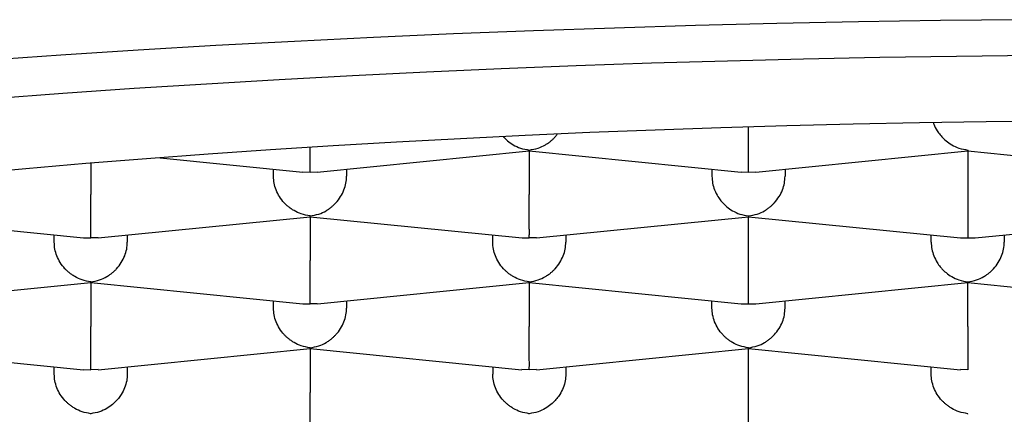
# Model space of a CAD drawing. Header units: millimetres. Extents: x 8 to 752, y 12 to 552.
# Tile 12 of 19: x 383.57 to 386.94, y 518.38 to 519.73. Entities that reach past the tile are written whole.
import ezdxf

# ---------------------------------------------------------------- set-up
doc = ezdxf.new("R2010")
doc.units = ezdxf.units.MM

msp = doc.modelspace()

# ---------------------------------------------------------------- linework, layer by layer
at = {"color": 7, "linetype": 'Continuous', "lineweight": 30}
for p, q in [((386.0608, 519.356), (386.0608, 519.362)), ((384.5856, 519.2078), (385.311, 519.2805)), ((385.311, 519.281), (385.3108, 519.283)), ((385.3108, 519.2805), (385.3108, 519.1304)), ((385.3109, 519.2805), (386.0361, 519.2078)), ((386.0856, 519.2078), (386.8107, 519.2805)), ((386.8108, 519.283), (386.8107, 519.281)), ((386.8107, 519.2805), (387.5361, 519.2078)), ((386.8108, 519.2805), (386.8108, 519.1304)), ((384.0485, 519.2567), (384.5361, 519.2078)), ((383.8108, 519.2378), (383.8108, 519.1304)), ((384.4358, 519.1931), (384.4358, 519.2178)), ((384.6858, 519.2178), (384.6858, 519.1931)), ((385.9358, 519.2178), (385.9358, 519.1931)), ((386.1858, 519.2178), (386.1858, 519.1931)), ((384.5361, 519.2083), (384.5608, 519.2078)), ((384.5608, 519.2078), (384.5856, 519.2083)), ((386.0361, 519.2083), (386.0608, 519.2078)), ((386.0608, 519.2078), (386.0856, 519.2083)), ((383.0609, 519.0549), (383.7861, 518.9822)), ((383.8359, 518.9822), (384.561, 519.0549)), ((384.561, 519.0555), (384.5608, 519.0575)), ((384.5608, 519.0549), (384.5608, 518.9048)), ((384.5609, 519.0549), (385.2861, 518.9822)), ((385.3359, 518.9822), (386.0607, 519.0549)), ((386.0608, 519.0575), (386.0607, 519.0555)), ((386.0607, 519.0549), (386.7861, 518.9822)), ((386.0608, 518.9048), (386.0608, 519.0549)), ((386.8356, 518.9822), (387.561, 519.0549)), ((383.6858, 518.9675), (383.6858, 518.9923)), ((383.7861, 518.9827), (383.8108, 518.9823)), ((383.8358, 518.9828), (383.8108, 518.9823)), ((383.9358, 518.9923), (383.9358, 518.9675)), ((385.1858, 518.9675), (385.1858, 518.9923)), ((385.2861, 518.9827), (385.3108, 518.9823)), ((385.3358, 518.9828), (385.3108, 518.9823)), ((385.4358, 518.9923), (385.4358, 518.9675)), ((386.6858, 518.9675), (386.6858, 518.9923)), ((386.7861, 518.9827), (386.8108, 518.9823)), ((386.8108, 518.9823), (386.8356, 518.9827)), ((386.9358, 518.9923), (386.9358, 518.9675)), ((383.0859, 518.7567), (383.811, 518.8294)), ((383.811, 518.8299), (383.8108, 518.8319)), ((383.8108, 518.8293), (383.8108, 518.6793)), ((383.8109, 518.8293), (384.5361, 518.7566)), ((384.5859, 518.7567), (385.311, 518.8294)), ((385.311, 518.8299), (385.3108, 518.8319)), ((385.3108, 518.8293), (385.3108, 518.6793)), ((385.3109, 518.8293), (386.0361, 518.7566)), ((386.0856, 518.7566), (386.8107, 518.8293)), ((386.8108, 518.8319), (386.8107, 518.8299)), ((386.8107, 518.8294), (387.5361, 518.7566)), ((386.8108, 518.6793), (386.8108, 518.8293)), ((384.4358, 518.7419), (384.4358, 518.7667)), ((384.5361, 518.7572), (384.5608, 518.7567)), ((384.5858, 518.7572), (384.5608, 518.7567)), ((384.6858, 518.7667), (384.6858, 518.7419)), ((385.9358, 518.7419), (385.9358, 518.7667)), ((386.0361, 518.7572), (386.0608, 518.7567)), ((386.0608, 518.7567), (386.0856, 518.7572)), ((386.1858, 518.7419), (386.1858, 518.7667)), ((383.0609, 518.6038), (383.7861, 518.5311)), ((383.8359, 518.5311), (384.561, 518.6038)), ((384.561, 518.6043), (384.5608, 518.6063)), ((384.5608, 518.6038), (384.5608, 518.4537)), ((384.5609, 518.6038), (385.2858, 518.5311)), ((385.3359, 518.5311), (386.061, 518.6038)), ((386.061, 518.6043), (386.0608, 518.6063)), ((386.0608, 518.4537), (386.0608, 518.6038)), ((386.0609, 518.6038), (386.7858, 518.5311)), ((383.6858, 518.5164), (383.6858, 518.5411)), ((383.9358, 518.5411), (383.9358, 518.5164)), ((385.1858, 518.5411), (385.1858, 518.5164)), ((385.4358, 518.5411), (385.4358, 518.5164)), ((386.6858, 518.5164), (386.6858, 518.5411)), ((383.7861, 518.5316), (383.8108, 518.5311)), ((383.8358, 518.5316), (383.8108, 518.5311)), ((385.3108, 518.5311), (385.2858, 518.5316)), ((385.3358, 518.5316), (385.3108, 518.5311)), ((386.8108, 518.5311), (386.7858, 518.5316)), ((383.811, 518.3787), (383.8108, 518.3807)), ((385.311, 518.3787), (385.3108, 518.3807)), ((386.811, 518.3787), (386.8108, 518.3807))]:
    msp.add_line(p, q, dxfattribs=at)
at = {"color": 7, "linetype": 'Continuous', "lineweight": 30, "flags": 128}
for points in [[(386.9982, 519.7292), (386.7174, 519.726), (386.4371, 519.7215), (386.1577, 519.7158), (385.8792, 519.7088), (385.6018, 519.7005), (385.3258, 519.691), (385.0513, 519.6802), (384.7785, 519.6681), (384.5077, 519.6549), (384.2389, 519.6404), (383.9724, 519.6247), (383.7084, 519.6078), (383.447, 519.5897)], [(383.4731, 519.4593), (383.7149, 519.4774), (383.9592, 519.4943), (384.2061, 519.5101), (384.4552, 519.5248), (384.7065, 519.5383), (384.9597, 519.5507), (385.2147, 519.562), (385.4713, 519.5721), (385.7294, 519.581), (385.9887, 519.5887), (386.249, 519.5953), (386.5103, 519.6006), (386.7723, 519.6048), (387.0349, 519.6078)], [(387.1029, 519.3824), (386.8743, 519.3798), (386.6462, 519.3761), (386.4187, 519.3715), (386.192, 519.3657), (385.9663, 519.359), (385.7416, 519.3512), (385.5182, 519.3425), (385.2962, 519.3327), (385.0757, 519.3219), (384.8569, 519.3101), (384.64, 519.2973), (384.4251, 519.2835), (384.2123, 519.2688), (384.0019, 519.2531), (383.7939, 519.2364), (383.5884, 519.2188), (383.3857, 519.2003)]]:
    msp.add_lwpolyline(points, dxfattribs=at)
at = {"color": 7, "linetype": 'Continuous', "lineweight": 30}
for points, knots in [([(386.0608, 519.2078), (386.0609, 519.2105), (386.061, 519.2156), (386.0611, 519.228), (386.061, 519.2386), (386.061, 519.2464), (386.0609, 519.254), (386.0608, 519.2659), (386.0609, 519.2835), (386.0609, 519.3077), (386.0609, 519.3322), (386.0608, 519.3482), (386.0608, 519.356)], [0, 0, 0, 0, 0.1649701, 0.3070432, 0.3695691, 0.4263891, 0.4775248, 0.5230066, 0.6513096, 0.7728537, 0.8886823, 1, 1, 1, 1]), ([(386.6934, 519.3768), (386.6939, 519.3751), (386.6966, 519.3652), (386.7033, 519.3536), (386.7112, 519.3416), (386.7166, 519.3346), (386.7248, 519.3251), (386.7375, 519.3131), (386.7568, 519.2996), (386.7819, 519.2879), (386.8007, 519.2847), (386.8108, 519.283)], [0, 0, 0, 0, 0.0304032, 0.1828826, 0.2356238, 0.2893539, 0.3441141, 0.4652023, 0.6147786, 0.7930161, 1, 1, 1, 1]), ([(385.2216, 519.3289), (385.2219, 519.3286), (385.2265, 519.3233), (385.2375, 519.3132), (385.2568, 519.2996), (385.2819, 519.2879), (385.3007, 519.2847), (385.3108, 519.283)], [0, 0, 0, 0, 0.011597, 0.194073, 0.419481, 0.68808, 1, 1, 1, 1]), ([(385.3108, 519.283), (385.3209, 519.2847), (385.3398, 519.2879), (385.3615, 519.2981), (385.3759, 519.3073), (385.3849, 519.3142), (385.3925, 519.321), (385.4, 519.3284), (385.4042, 519.3342), (385.4065, 519.3375)], [0, 0, 0, 0, 0.283889, 0.528376, 0.635973, 0.733752, 0.821749, 0.900017, 1, 1, 1, 1]), ([(384.5608, 519.2078), (384.5609, 519.2105), (384.561, 519.2156), (384.5611, 519.228), (384.561, 519.2386), (384.561, 519.2464), (384.5609, 519.254), (384.5608, 519.266), (384.5609, 519.2783), (384.5609, 519.2895), (384.5609, 519.2921)], [0, 0, 0, 0, 0.238867, 0.44458, 0.535114, 0.617386, 0.691428, 0.757283, 0.943058, 1, 1, 1, 1]), ([(384.5608, 519.0575), (384.5508, 519.0592), (384.532, 519.0623), (384.5104, 519.0726), (384.496, 519.0818), (384.4869, 519.0886), (384.4792, 519.0954), (384.4684, 519.1063), (384.456, 519.1226), (384.4444, 519.1456), (384.4372, 519.1694), (384.4363, 519.1853), (384.4358, 519.1931)], [0, 0, 0, 0, 0.16497, 0.307043, 0.369569, 0.426389, 0.477525, 0.523007, 0.65131, 0.772854, 0.888682, 1, 1, 1, 1]), ([(384.5608, 519.0575), (384.5709, 519.0591), (384.5898, 519.0623), (384.6115, 519.0725), (384.6259, 519.0817), (384.6349, 519.0886), (384.6425, 519.0954), (384.6532, 519.1063), (384.6657, 519.1226), (384.6773, 519.1456), (384.6845, 519.1694), (384.6854, 519.1853), (384.6858, 519.1931)], [0, 0, 0, 0, 0.16497, 0.307043, 0.369569, 0.426389, 0.477525, 0.523007, 0.65131, 0.772854, 0.888682, 1, 1, 1, 1]), ([(385.9358, 519.1931), (385.9363, 519.1853), (385.9371, 519.1694), (385.9443, 519.1456), (385.9532, 519.128), (385.9612, 519.1161), (385.9665, 519.109), (385.9748, 519.0996), (385.9875, 519.0875), (386.0068, 519.0741), (386.0319, 519.0623), (386.0507, 519.0591), (386.0608, 519.0575)], [0, 0, 0, 0, 0.111298, 0.227117, 0.348661, 0.390702, 0.433531, 0.477182, 0.573703, 0.692933, 0.835009, 1, 1, 1, 1]), ([(386.0608, 519.0575), (386.0709, 519.0591), (386.0898, 519.0623), (386.1115, 519.0725), (386.1259, 519.0817), (386.1349, 519.0886), (386.1425, 519.0954), (386.1532, 519.1063), (386.1657, 519.1226), (386.1773, 519.1456), (386.1845, 519.1694), (386.1854, 519.1853), (386.1858, 519.1931)], [0, 0, 0, 0, 0.1649701, 0.3070432, 0.3695691, 0.4263891, 0.4775248, 0.5230066, 0.6513096, 0.7728537, 0.8886823, 1, 1, 1, 1]), ([(383.8108, 518.9823), (383.8109, 518.985), (383.811, 518.99), (383.8111, 519.0024), (383.811, 519.0131), (383.811, 519.0208), (383.8109, 519.0284), (383.8108, 519.0404), (383.8109, 519.0579), (383.8109, 519.0821), (383.8109, 519.1066), (383.8108, 519.1226), (383.8108, 519.1304)], [0, 0, 0, 0, 0.1649701, 0.3070432, 0.3695691, 0.4263891, 0.4775248, 0.5230066, 0.6513096, 0.7728537, 0.8886823, 1, 1, 1, 1]), ([(385.3108, 518.9823), (385.3109, 518.985), (385.311, 518.99), (385.3111, 519.0024), (385.311, 519.0131), (385.311, 519.0208), (385.3109, 519.0284), (385.3108, 519.0404), (385.3109, 519.0579), (385.3109, 519.0821), (385.3109, 519.1066), (385.3108, 519.1226), (385.3108, 519.1304)], [0, 0, 0, 0, 0.16497, 0.307043, 0.369569, 0.426389, 0.477525, 0.523007, 0.65131, 0.772854, 0.888682, 1, 1, 1, 1]), ([(386.8108, 519.1304), (386.8108, 519.1226), (386.8108, 519.1066), (386.8107, 519.0821), (386.8108, 519.0636), (386.8108, 519.0509), (386.8108, 519.0433), (386.8108, 519.033), (386.8107, 519.0197), (386.8105, 519.0043), (386.8107, 518.99), (386.8108, 518.985), (386.8108, 518.9823)], [0, 0, 0, 0, 0.111298, 0.227117, 0.348661, 0.390702, 0.433531, 0.477182, 0.573703, 0.692933, 0.835009, 1, 1, 1, 1]), ([(383.8108, 518.8319), (383.8008, 518.8336), (383.782, 518.8368), (383.7604, 518.847), (383.746, 518.8562), (383.7369, 518.863), (383.7292, 518.8699), (383.7184, 518.8807), (383.706, 518.897), (383.6944, 518.92), (383.6872, 518.9438), (383.6863, 518.9597), (383.6858, 518.9675)], [0, 0, 0, 0, 0.16497, 0.307043, 0.369569, 0.426389, 0.477525, 0.523007, 0.65131, 0.772854, 0.888682, 1, 1, 1, 1]), ([(383.8108, 518.8319), (383.8209, 518.8336), (383.8398, 518.8367), (383.8615, 518.8469), (383.8759, 518.8561), (383.8849, 518.863), (383.8925, 518.8698), (383.9032, 518.8807), (383.9157, 518.897), (383.9273, 518.92), (383.9345, 518.9438), (383.9354, 518.9597), (383.9358, 518.9675)], [0, 0, 0, 0, 0.16497, 0.307043, 0.369569, 0.426389, 0.477525, 0.523007, 0.65131, 0.772854, 0.888682, 1, 1, 1, 1]), ([(385.3108, 518.8319), (385.3008, 518.8336), (385.282, 518.8368), (385.2604, 518.847), (385.246, 518.8562), (385.2369, 518.863), (385.2292, 518.8699), (385.2184, 518.8807), (385.206, 518.897), (385.1944, 518.92), (385.1872, 518.9438), (385.1863, 518.9597), (385.1858, 518.9675)], [0, 0, 0, 0, 0.16497, 0.307043, 0.369569, 0.426389, 0.477525, 0.523007, 0.65131, 0.772854, 0.888682, 1, 1, 1, 1]), ([(385.3108, 518.8319), (385.3209, 518.8336), (385.3398, 518.8367), (385.3615, 518.8469), (385.3759, 518.8561), (385.3849, 518.863), (385.3925, 518.8698), (385.4032, 518.8807), (385.4157, 518.897), (385.4273, 518.92), (385.4345, 518.9438), (385.4354, 518.9597), (385.4358, 518.9675)], [0, 0, 0, 0, 0.16497, 0.307043, 0.369569, 0.426389, 0.477525, 0.523007, 0.65131, 0.772854, 0.888682, 1, 1, 1, 1]), ([(386.6858, 518.9675), (386.6863, 518.9597), (386.6871, 518.9438), (386.6943, 518.92), (386.7032, 518.9024), (386.7112, 518.8905), (386.7165, 518.8835), (386.7248, 518.874), (386.7375, 518.8619), (386.7568, 518.8485), (386.7819, 518.8367), (386.8007, 518.8336), (386.8108, 518.8319)], [0, 0, 0, 0, 0.111298, 0.227117, 0.348661, 0.390702, 0.433531, 0.477182, 0.573703, 0.692933, 0.835009, 1, 1, 1, 1]), ([(386.8108, 518.8319), (386.8209, 518.8336), (386.8398, 518.8367), (386.8615, 518.8469), (386.8759, 518.8561), (386.8849, 518.863), (386.8925, 518.8698), (386.9032, 518.8807), (386.9157, 518.897), (386.9273, 518.92), (386.9345, 518.9438), (386.9354, 518.9597), (386.9358, 518.9675)], [0, 0, 0, 0, 0.16497, 0.307043, 0.369569, 0.426389, 0.477525, 0.523007, 0.65131, 0.772854, 0.888682, 1, 1, 1, 1]), ([(384.5608, 518.7567), (384.5609, 518.7594), (384.561, 518.7644), (384.5611, 518.7768), (384.561, 518.7875), (384.561, 518.7953), (384.5609, 518.8028), (384.5608, 518.8148), (384.5609, 518.8323), (384.5609, 518.8565), (384.5609, 518.881), (384.5608, 518.897), (384.5608, 518.9048)], [0, 0, 0, 0, 0.16497, 0.307043, 0.369569, 0.426389, 0.477525, 0.523007, 0.65131, 0.772854, 0.888682, 1, 1, 1, 1]), ([(386.0608, 518.7567), (386.0609, 518.7594), (386.061, 518.7644), (386.0611, 518.7768), (386.061, 518.7875), (386.061, 518.7953), (386.0609, 518.8028), (386.0608, 518.8148), (386.0609, 518.8323), (386.0609, 518.8565), (386.0609, 518.881), (386.0608, 518.897), (386.0608, 518.9048)], [0, 0, 0, 0, 0.16497, 0.307043, 0.369569, 0.426389, 0.477525, 0.523007, 0.65131, 0.772854, 0.888682, 1, 1, 1, 1]), ([(384.5608, 518.6063), (384.5508, 518.608), (384.532, 518.6112), (384.5104, 518.6214), (384.496, 518.6306), (384.4869, 518.6375), (384.4792, 518.6443), (384.4684, 518.6551), (384.456, 518.6714), (384.4444, 518.6945), (384.4372, 518.7183), (384.4363, 518.7341), (384.4358, 518.7419)], [0, 0, 0, 0, 0.16497, 0.307043, 0.369569, 0.426389, 0.477525, 0.523007, 0.65131, 0.772854, 0.888682, 1, 1, 1, 1]), ([(384.5608, 518.6063), (384.5709, 518.608), (384.5898, 518.6111), (384.6115, 518.6214), (384.6259, 518.6306), (384.6349, 518.6374), (384.6425, 518.6443), (384.6532, 518.6551), (384.6657, 518.6714), (384.6773, 518.6944), (384.6845, 518.7183), (384.6854, 518.7341), (384.6858, 518.7419)], [0, 0, 0, 0, 0.1649701, 0.3070432, 0.3695691, 0.4263891, 0.4775248, 0.5230066, 0.6513096, 0.7728537, 0.8886823, 1, 1, 1, 1]), ([(386.0608, 518.6063), (386.0508, 518.608), (386.032, 518.6112), (386.0104, 518.6214), (385.996, 518.6306), (385.9869, 518.6375), (385.9792, 518.6443), (385.9684, 518.6551), (385.956, 518.6714), (385.9444, 518.6945), (385.9372, 518.7183), (385.9363, 518.7341), (385.9358, 518.7419)], [0, 0, 0, 0, 0.16497, 0.307043, 0.369569, 0.426389, 0.477525, 0.523007, 0.65131, 0.772854, 0.888682, 1, 1, 1, 1]), ([(386.0608, 518.6063), (386.0709, 518.608), (386.0898, 518.6111), (386.1115, 518.6214), (386.1259, 518.6306), (386.1349, 518.6374), (386.1425, 518.6443), (386.1532, 518.6551), (386.1657, 518.6714), (386.1773, 518.6944), (386.1845, 518.7183), (386.1854, 518.7341), (386.1858, 518.7419)], [0, 0, 0, 0, 0.16497, 0.307043, 0.369569, 0.426389, 0.477525, 0.523007, 0.65131, 0.772854, 0.888682, 1, 1, 1, 1]), ([(383.8108, 518.5311), (383.8109, 518.5338), (383.811, 518.5389), (383.8111, 518.5513), (383.811, 518.5619), (383.811, 518.5697), (383.8109, 518.5773), (383.8108, 518.5892), (383.8109, 518.6067), (383.8109, 518.6309), (383.8109, 518.6555), (383.8108, 518.6714), (383.8108, 518.6793)], [0, 0, 0, 0, 0.1649701, 0.3070432, 0.3695691, 0.4263891, 0.4775248, 0.5230066, 0.6513096, 0.7728537, 0.8886823, 1, 1, 1, 1]), ([(385.3108, 518.5311), (385.3109, 518.5338), (385.311, 518.5389), (385.3111, 518.5513), (385.311, 518.5619), (385.311, 518.5697), (385.3109, 518.5773), (385.3108, 518.5892), (385.3109, 518.6067), (385.3109, 518.6309), (385.3109, 518.6555), (385.3108, 518.6714), (385.3108, 518.6793)], [0, 0, 0, 0, 0.1649701, 0.3070432, 0.3695691, 0.4263891, 0.4775248, 0.5230066, 0.6513096, 0.7728537, 0.8886823, 1, 1, 1, 1]), ([(386.8108, 518.6793), (386.8108, 518.6714), (386.8108, 518.6555), (386.8107, 518.6309), (386.8108, 518.6124), (386.8108, 518.5997), (386.8108, 518.5921), (386.8108, 518.5818), (386.8107, 518.5685), (386.8105, 518.5532), (386.8107, 518.5389), (386.8108, 518.5338), (386.8108, 518.5311)], [0, 0, 0, 0, 0.111298, 0.227117, 0.348661, 0.390702, 0.433531, 0.477182, 0.573703, 0.692933, 0.835009, 1, 1, 1, 1]), ([(383.8108, 518.3807), (383.8008, 518.3824), (383.782, 518.3856), (383.7604, 518.3959), (383.746, 518.4051), (383.7369, 518.4119), (383.7292, 518.4187), (383.7184, 518.4296), (383.706, 518.4459), (383.6944, 518.4689), (383.6872, 518.4927), (383.6863, 518.5086), (383.6858, 518.5164)], [0, 0, 0, 0, 0.1649701, 0.3070432, 0.3695691, 0.4263891, 0.4775248, 0.5230066, 0.6513096, 0.7728537, 0.8886823, 1, 1, 1, 1]), ([(383.9358, 518.5164), (383.9354, 518.5086), (383.9345, 518.4927), (383.9272, 518.4689), (383.9184, 518.4513), (383.9105, 518.4394), (383.9051, 518.4323), (383.8969, 518.4228), (383.884, 518.4108), (383.8645, 518.3974), (383.8396, 518.3856), (383.8209, 518.3824), (383.8108, 518.3807)], [0, 0, 0, 0, 0.111298, 0.227117, 0.348661, 0.390702, 0.433531, 0.477182, 0.573703, 0.692933, 0.835009, 1, 1, 1, 1]), ([(385.3108, 518.3807), (385.3008, 518.3824), (385.282, 518.3856), (385.2604, 518.3959), (385.246, 518.4051), (385.2369, 518.4119), (385.2292, 518.4187), (385.2184, 518.4296), (385.206, 518.4459), (385.1944, 518.4689), (385.1872, 518.4927), (385.1863, 518.5086), (385.1858, 518.5164)], [0, 0, 0, 0, 0.16497, 0.307043, 0.369569, 0.426389, 0.477525, 0.523007, 0.65131, 0.772854, 0.888682, 1, 1, 1, 1]), ([(385.4358, 518.5164), (385.4354, 518.5086), (385.4345, 518.4927), (385.4272, 518.4689), (385.4184, 518.4513), (385.4105, 518.4394), (385.4051, 518.4323), (385.3969, 518.4228), (385.384, 518.4108), (385.3645, 518.3974), (385.3396, 518.3856), (385.3209, 518.3824), (385.3108, 518.3807)], [0, 0, 0, 0, 0.111298, 0.227117, 0.348661, 0.390702, 0.433531, 0.477182, 0.573703, 0.692933, 0.835009, 1, 1, 1, 1]), ([(386.8108, 518.3807), (386.8008, 518.3824), (386.782, 518.3856), (386.7604, 518.3959), (386.746, 518.4051), (386.7369, 518.4119), (386.7292, 518.4187), (386.7184, 518.4296), (386.706, 518.4459), (386.6944, 518.4689), (386.6872, 518.4927), (386.6863, 518.5086), (386.6858, 518.5164)], [0, 0, 0, 0, 0.16497, 0.307043, 0.369569, 0.426389, 0.477525, 0.523007, 0.65131, 0.772854, 0.888682, 1, 1, 1, 1]), ([(384.5608, 518.3055), (384.5609, 518.3082), (384.561, 518.3133), (384.5611, 518.3257), (384.561, 518.3363), (384.561, 518.3441), (384.5609, 518.3517), (384.5608, 518.3636), (384.5609, 518.3812), (384.5609, 518.4054), (384.5609, 518.4299), (384.5608, 518.4459), (384.5608, 518.4537)], [0, 0, 0, 0, 0.16497, 0.307043, 0.369569, 0.426389, 0.477525, 0.523007, 0.65131, 0.772854, 0.888682, 1, 1, 1, 1]), ([(386.0608, 518.3055), (386.0609, 518.3082), (386.061, 518.3133), (386.0611, 518.3257), (386.061, 518.3363), (386.061, 518.3441), (386.0609, 518.3517), (386.0608, 518.3636), (386.0609, 518.3812), (386.0609, 518.4054), (386.0609, 518.4299), (386.0608, 518.4459), (386.0608, 518.4537)], [0, 0, 0, 0, 0.1649701, 0.3070432, 0.3695691, 0.4263891, 0.4775248, 0.5230066, 0.6513096, 0.7728537, 0.8886823, 1, 1, 1, 1])]:
    msp.add_open_spline(points, degree=3, knots=knots, dxfattribs=at)

doc.saveas('drawing.dxf')
